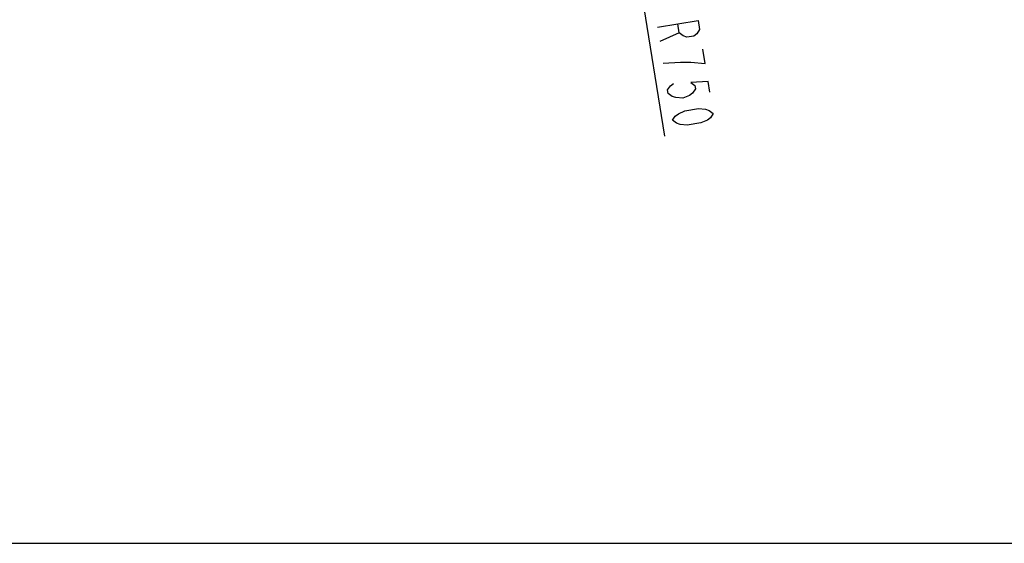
# Model space of a CAD drawing. Header units: millimetres. Extents: x 0 to 11890, y 0 to 8410.
# Tile 80 of 190: x 4535 to 6916, y 0 to 1266. Entities that reach past the tile are written whole.
import ezdxf

# ---------------------------------------------------------------- set-up
doc = ezdxf.new("R2010")
doc.units = ezdxf.units.MM
doc.header["$LTSCALE"] = 653.95
doc.layers.get('0').update_dxf_attribs({"linetype": 'CONTINUOUS'})
doc.layers.add('R180-1-YUNDONGFANWDXF_DIMENSION', color=7, linetype='CONTINUOUS')
doc.layers.add('R180-1-YUNDONGFANWEI_DXF_FORMAT', color=7, linetype='CONTINUOUS')
doc.styles.get("Standard").update_dxf_attribs({"font": 'txt', "width": 0.7})
doc.dimstyles.new('DIMSTYLE_3', dxfattribs={"dimtxt": 100, "dimasz": 60, "dimexe": 5, "dimexo": 0.2, "dimtad": 1, "dimdsep": 46, "dimtxsty": 'Standard', "dimblk": '_FILLED', "dimblk1": '_FILLED', "dimblk2": '_FILLED', "dimcen": 0.09, "dimclrt": 5, "dimazin": 2, "dimtp": 0.01, "dimtm": 0.01, "dimtfac": 1, "dimtofl": 0, "dimtmove": 0, "dimatfit": 3, "dimldrblk": '_FILLED', "dimfxl": 0, "dimtolj": 1, "dimarcsym": 0})

# ---------------------------------------------------------------- blocks, each defined once
blk = doc.blocks.new('_FILLED')
at = {"color": 0, "linetype": 'ByBlock'}
blk.add_solid([(0, 0), (-1, 0.167), (-1, -0.167)], dxfattribs=at)
blk = doc.blocks.new('*D8')
at = {"layer": 'R180-1-YUNDONGFANWDXF_DIMENSION', "color": 2, "linetype": 'Continuous'}
for p, q in [((6000.4, 1562.5), (5880.2, 2302.8)), ((5880.2, 2302.8), (6094.4, 984.3))]:
    blk.add_line(p, q, dxfattribs=at)
at = {"layer": 'R180-1-YUNDONGFANWDXF_DIMENSION', "color": 2, "linetype": 'Continuous', "xscale": 60, "yscale": 60, "zscale": 60, "rotation": 279.2266978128}
blk.add_blockref('_FILLED', (6000.4, 1562.5), dxfattribs=at)

msp = doc.modelspace()

# ---------------------------------------------------------------- linework, layer by layer
at = {"layer": 'R180-1-YUNDONGFANWDXF_DIMENSION', "color": 5, "linetype": 'Continuous'}
for p, q in [((6129.823, 1233.833), (6082.574, 1212.861)), ((6192.503, 1159.8), (6186.892, 1194.348))]:
    msp.add_line(p, q, dxfattribs=at)
for points in [[(6076.962, 1247.408), (6175.668, 1263.442), (6179.175, 1241.85), (6172.353, 1231.877), (6164.829, 1226.222), (6148.377, 1223.55), (6139.451, 1226.532), (6129.823, 1233.833), (6126.315, 1255.425)], [(6090.991, 1161.04), (6132.82, 1163.402), (6158.198, 1163.093), (6192.503, 1159.8)], [(6203.728, 1090.706), (6199.519, 1116.617), (6157.69, 1114.254), (6167.318, 1106.953), (6168.721, 1098.317), (6161.899, 1088.344), (6154.375, 1082.689), (6138.625, 1075.698), (6121.473, 1077.344), (6112.546, 1080.327), (6102.917, 1087.627), (6101.514, 1096.264), (6108.337, 1106.237), (6115.861, 1111.892)], [(6113.44, 1022.851), (6120.262, 1032.824), (6127.786, 1038.479), (6143.536, 1045.47), (6176.438, 1050.814), (6193.59, 1049.168), (6202.517, 1046.186), (6212.145, 1038.885), (6205.323, 1028.912), (6197.799, 1023.258), (6182.05, 1016.267), (6149.147, 1010.922), (6131.995, 1012.568), (6123.068, 1015.551), (6113.44, 1022.851)]]:
    msp.add_lwpolyline(points, dxfattribs=at)
at = {"layer": 'R180-1-YUNDONGFANWEI_DXF_FORMAT', "color": 7, "linetype": 'Continuous'}
msp.add_line((0, 0), (11890, 0), dxfattribs=at)

# ---------------------------------------------------------------- dimensions: what is measured, and where the dimension line sits
at = {"layer": 'R180-1-YUNDONGFANWDXF_DIMENSION', "color": 2, "linetype": 'Continuous'}
dim = msp.add_radius_dim(center=(5880.193, 2302.802), mpoint=(6000.449, 1562.506), text='R<>', dimstyle='DIMSTYLE_3', override={"dimpost": '<>'}, dxfattribs=at)
dim.commit()
dim.dimension.update_dxf_attribs({"geometry": '*D8', "text_midpoint": (6074.156, 1264.681), "dimtype": 164})

doc.saveas('drawing.dxf')
